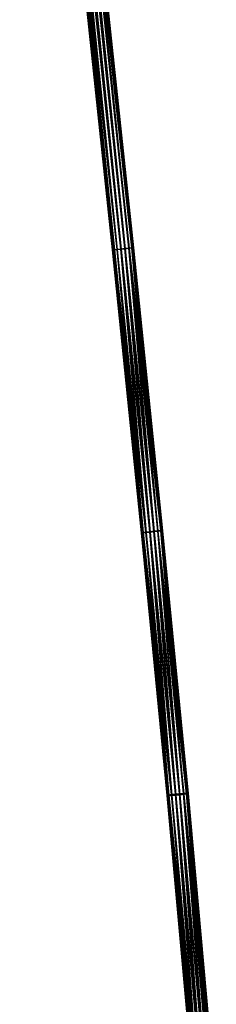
# Model space of a CAD drawing. Header units: millimetres. Extents: x 0 to 2133, y 0 to 2087.
# Tile 38 of 256: x 156 to 193, y 1346 to 1531. Entities that reach past the tile are written whole.
import ezdxf

# ---------------------------------------------------------------- set-up
doc = ezdxf.new("R2010")
doc.units = ezdxf.units.MM
doc.header["$LTSCALE"] = 25.4
doc.layers.get('0').update_dxf_attribs({"true_color": 0xff5454})

# ---------------------------------------------------------------- blocks, each defined once
blk = doc.blocks.new('COSMO-S-3382-4917.STL#2')
at = {"color": 18, "true_color": 0x000000}
mesh = blk.add_polyface(dxfattribs=at)
corners = [(17.56, 1552.64, 8.47), (-0.19, 1716.8, 9.2), (17.27, 1552.61, 7.75), (0.1, 1716.82, 9.92)]
mesh.append_faces([[corners[k] for k in face] for face in [(0, 1, 2), (1, 0, 3)]], dxfattribs={"vtx0": -1, "color": 18})
mesh = blk.add_polyface(dxfattribs=at)
corners = [(17.27, 1552.61, 7.75), (-0.18, 1716.81, 8.42), (17.28, 1552.6, 6.96), (-0.19, 1716.8, 9.2)]
mesh.append_faces([[corners[k] for k in face] for face in [(0, 1, 2), (1, 0, 3)]], dxfattribs={"vtx0": -1, "color": 18})
mesh = blk.add_polyface(dxfattribs=at)
corners = [(-0.18, 1716.81, 8.42), (17.59, 1552.63, 6.25), (17.28, 1552.6, 6.96), (0.13, 1716.86, 7.7)]
mesh.append_faces([[corners[k] for k in face] for face in [(0, 1, 2), (1, 0, 3)]], dxfattribs={"vtx0": -1, "color": 18})
mesh = blk.add_polyface(dxfattribs=at)
corners = [(18.1, 1552.7, 9.03), (0.1, 1716.82, 9.92), (17.56, 1552.64, 8.47), (0.64, 1716.87, 10.48)]
mesh.append_faces([[corners[k] for k in face] for face in [(0, 1, 2), (1, 0, 3)]], dxfattribs={"vtx0": -1, "color": 18})
mesh = blk.add_polyface(dxfattribs=at)
corners = [(0.68, 1716.93, 7.16), (17.59, 1552.63, 6.25), (0.13, 1716.86, 7.7), (18.14, 1552.69, 5.7)]
mesh.append_faces([[corners[k] for k in face] for face in [(0, 1, 2), (1, 0, 3)]], dxfattribs={"vtx0": -1, "color": 18})
mesh = blk.add_polyface(dxfattribs=at)
corners = [(18.1, 1552.7, 9.03), (1.36, 1716.94, 10.79), (0.64, 1716.87, 10.48), (18.81, 1552.77, 9.34)]
mesh.append_faces([[corners[k] for k in face] for face in [(0, 1, 2), (1, 0, 3)]], dxfattribs={"vtx0": -1, "color": 18})
mesh = blk.add_polyface(dxfattribs=at)
corners = [(1.4, 1717.01, 6.87), (18.14, 1552.69, 5.7), (0.68, 1716.93, 7.16), (18.86, 1552.76, 5.41)]
mesh.append_faces([[corners[k] for k in face] for face in [(0, 1, 2), (1, 0, 3)]], dxfattribs={"vtx0": -1, "color": 18})
mesh = blk.add_polyface(dxfattribs=at)
corners = [(18.81, 1552.77, 9.34), (2.13, 1717.02, 10.8), (1.36, 1716.94, 10.79), (19.59, 1552.85, 9.35)]
mesh.append_faces([[corners[k] for k in face] for face in [(0, 1, 2), (1, 0, 3)]], dxfattribs={"vtx0": -1, "color": 18})
mesh = blk.add_polyface(dxfattribs=at)
corners = [(2.18, 1717.09, 6.88), (18.86, 1552.76, 5.41), (1.4, 1717.01, 6.87), (19.64, 1552.84, 5.42)]
mesh.append_faces([[corners[k] for k in face] for face in [(0, 1, 2), (1, 0, 3)]], dxfattribs={"vtx0": -1, "color": 18})
mesh = blk.add_polyface(dxfattribs=at)
corners = [(19.59, 1552.85, 9.35), (2.85, 1717.11, 10.51), (2.13, 1717.02, 10.8), (20.31, 1552.92, 9.06)]
mesh.append_faces([[corners[k] for k in face] for face in [(0, 1, 2), (1, 0, 3)]], dxfattribs={"vtx0": -1, "color": 18})
mesh = blk.add_polyface(dxfattribs=at)
corners = [(2.89, 1717.16, 7.19), (19.64, 1552.84, 5.42), (2.18, 1717.09, 6.88), (20.35, 1552.92, 5.73)]
mesh.append_faces([[corners[k] for k in face] for face in [(0, 1, 2), (1, 0, 3)]], dxfattribs={"vtx0": -1, "color": 18})
mesh = blk.add_polyface(dxfattribs=at)
corners = [(20.31, 1552.92, 9.06), (3.41, 1717.17, 9.97), (2.85, 1717.11, 10.51), (20.86, 1552.98, 8.51)]
mesh.append_faces([[corners[k] for k in face] for face in [(0, 1, 2), (1, 0, 3)]], dxfattribs={"vtx0": -1, "color": 18})
mesh = blk.add_polyface(dxfattribs=at)
corners = [(2.89, 1717.16, 7.19), (20.89, 1552.98, 6.29), (20.35, 1552.92, 5.73), (3.43, 1717.21, 7.75)]
mesh.append_faces([[corners[k] for k in face] for face in [(0, 1, 2), (1, 0, 3)]], dxfattribs={"vtx0": -1, "color": 18})
mesh = blk.add_polyface(dxfattribs=at)
corners = [(21.17, 1553.01, 7.8), (3.41, 1717.17, 9.97), (20.86, 1552.98, 8.51), (3.71, 1717.22, 9.25)]
mesh.append_faces([[corners[k] for k in face] for face in [(0, 1, 2), (1, 0, 3)]], dxfattribs={"vtx0": -1, "color": 18})
mesh = blk.add_polyface(dxfattribs=at)
corners = [(3.43, 1717.21, 7.75), (21.18, 1553.01, 7.02), (20.89, 1552.98, 6.29), (3.72, 1717.23, 8.47)]
mesh.append_faces([[corners[k] for k in face] for face in [(0, 1, 2), (1, 0, 3)]], dxfattribs={"vtx0": -1, "color": 18})
mesh = blk.add_polyface(dxfattribs=at)
corners = [(3.72, 1717.23, 8.47), (21.17, 1553.01, 7.8), (21.18, 1553.01, 7.02), (3.71, 1717.22, 9.25)]
mesh.append_faces([[corners[k] for k in face] for face in [(0, 1, 2), (1, 0, 3)]], dxfattribs={"vtx0": -1, "color": 18})
mesh = blk.add_polyface(dxfattribs=at)
corners = [(25.01, 1499.72, 9.93), (20.31, 1552.92, 9.06), (19.59, 1552.85, 9.35), (25.73, 1499.78, 9.64)]
mesh.append_faces([[corners[k] for k in face] for face in [(0, 1, 2), (1, 0, 3)]], dxfattribs={"vtx0": -1, "color": 18})
mesh = blk.add_polyface(dxfattribs=at)
corners = [(20.35, 1552.92, 5.73), (25.07, 1499.65, 6.01), (19.64, 1552.84, 5.42), (25.78, 1499.72, 6.32)]
mesh.append_faces([[corners[k] for k in face] for face in [(0, 1, 2), (1, 0, 3)]], dxfattribs={"vtx0": -1, "color": 18})
mesh = blk.add_polyface(dxfattribs=at)
corners = [(25.73, 1499.78, 9.64), (20.86, 1552.98, 8.51), (20.31, 1552.92, 9.06), (26.29, 1499.83, 9.1)]
mesh.append_faces([[corners[k] for k in face] for face in [(0, 1, 2), (1, 0, 3)]], dxfattribs={"vtx0": -1, "color": 18})
mesh = blk.add_polyface(dxfattribs=at)
corners = [(20.35, 1552.92, 5.73), (26.32, 1499.79, 6.88), (25.78, 1499.72, 6.32), (20.89, 1552.98, 6.29)]
mesh.append_faces([[corners[k] for k in face] for face in [(0, 1, 2), (1, 0, 3)]], dxfattribs={"vtx0": -1, "color": 18})
mesh = blk.add_polyface(dxfattribs=at)
corners = [(26.6, 1499.85, 8.38), (20.86, 1552.98, 8.51), (26.29, 1499.83, 9.1), (21.17, 1553.01, 7.8)]
mesh.append_faces([[corners[k] for k in face] for face in [(0, 1, 2), (1, 0, 3)]], dxfattribs={"vtx0": -1, "color": 18})
mesh = blk.add_polyface(dxfattribs=at)
corners = [(20.89, 1552.98, 6.29), (26.61, 1499.83, 7.6), (26.32, 1499.79, 6.88), (21.18, 1553.01, 7.02)]
mesh.append_faces([[corners[k] for k in face] for face in [(0, 1, 2), (1, 0, 3)]], dxfattribs={"vtx0": -1, "color": 18})
mesh = blk.add_polyface(dxfattribs=at)
corners = [(21.18, 1553.01, 7.02), (26.6, 1499.85, 8.38), (26.61, 1499.83, 7.6), (21.17, 1553.01, 7.8)]
mesh.append_faces([[corners[k] for k in face] for face in [(0, 1, 2), (1, 0, 3)]], dxfattribs={"vtx0": -1, "color": 18})
mesh = blk.add_polyface(dxfattribs=at)
corners = [(22.98, 1499.5, 9.06), (17.27, 1552.61, 7.75), (22.69, 1499.45, 8.33), (17.56, 1552.64, 8.47)]
mesh.append_faces([[corners[k] for k in face] for face in [(0, 1, 2), (1, 0, 3)]], dxfattribs={"vtx0": -1, "color": 18})
mesh = blk.add_polyface(dxfattribs=at)
corners = [(22.69, 1499.45, 8.33), (17.28, 1552.6, 6.96), (22.71, 1499.44, 7.55), (17.27, 1552.61, 7.75)]
mesh.append_faces([[corners[k] for k in face] for face in [(0, 1, 2), (1, 0, 3)]], dxfattribs={"vtx0": -1, "color": 18})
mesh = blk.add_polyface(dxfattribs=at)
corners = [(17.28, 1552.6, 6.96), (23.01, 1499.46, 6.83), (22.71, 1499.44, 7.55), (17.59, 1552.63, 6.25)]
mesh.append_faces([[corners[k] for k in face] for face in [(0, 1, 2), (1, 0, 3)]], dxfattribs={"vtx0": -1, "color": 18})
mesh = blk.add_polyface(dxfattribs=at)
corners = [(23.52, 1499.56, 9.61), (17.56, 1552.64, 8.47), (22.98, 1499.5, 9.06), (18.1, 1552.7, 9.03)]
mesh.append_faces([[corners[k] for k in face] for face in [(0, 1, 2), (1, 0, 3)]], dxfattribs={"vtx0": -1, "color": 18})
mesh = blk.add_polyface(dxfattribs=at)
corners = [(18.14, 1552.69, 5.7), (23.01, 1499.46, 6.83), (17.59, 1552.63, 6.25), (23.57, 1499.5, 6.29)]
mesh.append_faces([[corners[k] for k in face] for face in [(0, 1, 2), (1, 0, 3)]], dxfattribs={"vtx0": -1, "color": 18})
mesh = blk.add_polyface(dxfattribs=at)
corners = [(23.52, 1499.56, 9.61), (18.81, 1552.77, 9.34), (18.1, 1552.7, 9.03), (24.23, 1499.64, 9.92)]
mesh.append_faces([[corners[k] for k in face] for face in [(0, 1, 2), (1, 0, 3)]], dxfattribs={"vtx0": -1, "color": 18})
mesh = blk.add_polyface(dxfattribs=at)
corners = [(18.86, 1552.76, 5.41), (23.57, 1499.5, 6.29), (18.14, 1552.69, 5.7), (24.29, 1499.57, 6)]
mesh.append_faces([[corners[k] for k in face] for face in [(0, 1, 2), (1, 0, 3)]], dxfattribs={"vtx0": -1, "color": 18})
mesh = blk.add_polyface(dxfattribs=at)
corners = [(24.23, 1499.64, 9.92), (19.59, 1552.85, 9.35), (18.81, 1552.77, 9.34), (25.01, 1499.72, 9.93)]
mesh.append_faces([[corners[k] for k in face] for face in [(0, 1, 2), (1, 0, 3)]], dxfattribs={"vtx0": -1, "color": 18})
mesh = blk.add_polyface(dxfattribs=at)
corners = [(19.64, 1552.84, 5.42), (24.29, 1499.57, 6), (18.86, 1552.76, 5.41), (25.07, 1499.65, 6.01)]
mesh.append_faces([[corners[k] for k in face] for face in [(0, 1, 2), (1, 0, 3)]], dxfattribs={"vtx0": -1, "color": 18})
mesh = blk.add_polyface(dxfattribs=at)
corners = [(27.81, 1450.13, 10.55), (22.69, 1499.45, 8.33), (27.53, 1450.07, 9.83), (22.98, 1499.5, 9.06)]
mesh.append_faces([[corners[k] for k in face] for face in [(0, 1, 2), (1, 0, 3)]], dxfattribs={"vtx0": -1, "color": 18})
mesh = blk.add_polyface(dxfattribs=at)
corners = [(27.53, 1450.07, 9.83), (22.71, 1499.44, 7.55), (27.54, 1450.04, 9.05), (22.69, 1499.45, 8.33)]
mesh.append_faces([[corners[k] for k in face] for face in [(0, 1, 2), (1, 0, 3)]], dxfattribs={"vtx0": -1, "color": 18})
mesh = blk.add_polyface(dxfattribs=at)
corners = [(27.54, 1450.04, 9.05), (23.01, 1499.46, 6.83), (27.85, 1450.04, 8.33), (22.71, 1499.44, 7.55)]
mesh.append_faces([[corners[k] for k in face] for face in [(0, 1, 2), (1, 0, 3)]], dxfattribs={"vtx0": -1, "color": 18})
mesh = blk.add_polyface(dxfattribs=at)
corners = [(28.35, 1450.21, 11.11), (22.98, 1499.5, 9.06), (27.81, 1450.13, 10.55), (23.52, 1499.56, 9.61)]
mesh.append_faces([[corners[k] for k in face] for face in [(0, 1, 2), (1, 0, 3)]], dxfattribs={"vtx0": -1, "color": 18})
mesh = blk.add_polyface(dxfattribs=at)
corners = [(23.57, 1499.5, 6.29), (27.85, 1450.04, 8.33), (23.01, 1499.46, 6.83), (28.41, 1450.07, 7.79)]
mesh.append_faces([[corners[k] for k in face] for face in [(0, 1, 2), (1, 0, 3)]], dxfattribs={"vtx0": -1, "color": 18})
mesh = blk.add_polyface(dxfattribs=at)
corners = [(28.35, 1450.21, 11.11), (24.23, 1499.64, 9.92), (23.52, 1499.56, 9.61), (29.07, 1450.29, 11.42)]
mesh.append_faces([[corners[k] for k in face] for face in [(0, 1, 2), (1, 0, 3)]], dxfattribs={"vtx0": -1, "color": 18})
mesh = blk.add_polyface(dxfattribs=at)
corners = [(24.29, 1499.57, 6), (28.41, 1450.07, 7.79), (23.57, 1499.5, 6.29), (29.13, 1450.12, 7.5)]
mesh.append_faces([[corners[k] for k in face] for face in [(0, 1, 2), (1, 0, 3)]], dxfattribs={"vtx0": -1, "color": 18})
mesh = blk.add_polyface(dxfattribs=at)
corners = [(29.07, 1450.29, 11.42), (25.01, 1499.72, 9.93), (24.23, 1499.64, 9.92), (29.84, 1450.36, 11.43)]
mesh.append_faces([[corners[k] for k in face] for face in [(0, 1, 2), (1, 0, 3)]], dxfattribs={"vtx0": -1, "color": 18})
mesh = blk.add_polyface(dxfattribs=at)
corners = [(25.07, 1499.65, 6.01), (29.13, 1450.12, 7.5), (24.29, 1499.57, 6), (29.91, 1450.2, 7.51)]
mesh.append_faces([[corners[k] for k in face] for face in [(0, 1, 2), (1, 0, 3)]], dxfattribs={"vtx0": -1, "color": 18})
mesh = blk.add_polyface(dxfattribs=at)
corners = [(29.84, 1450.36, 11.43), (25.73, 1499.78, 9.64), (25.01, 1499.72, 9.93), (30.57, 1450.42, 11.14)]
mesh.append_faces([[corners[k] for k in face] for face in [(0, 1, 2), (1, 0, 3)]], dxfattribs={"vtx0": -1, "color": 18})
mesh = blk.add_polyface(dxfattribs=at)
corners = [(25.78, 1499.72, 6.32), (29.91, 1450.2, 7.51), (25.07, 1499.65, 6.01), (30.62, 1450.28, 7.82)]
mesh.append_faces([[corners[k] for k in face] for face in [(0, 1, 2), (1, 0, 3)]], dxfattribs={"vtx0": -1, "color": 18})
mesh = blk.add_polyface(dxfattribs=at)
corners = [(30.57, 1450.42, 11.14), (26.29, 1499.83, 9.1), (25.73, 1499.78, 9.64), (31.12, 1450.45, 10.6)]
mesh.append_faces([[corners[k] for k in face] for face in [(0, 1, 2), (1, 0, 3)]], dxfattribs={"vtx0": -1, "color": 18})
mesh = blk.add_polyface(dxfattribs=at)
corners = [(25.78, 1499.72, 6.32), (31.16, 1450.36, 8.38), (30.62, 1450.28, 7.82), (26.32, 1499.79, 6.88)]
mesh.append_faces([[corners[k] for k in face] for face in [(0, 1, 2), (1, 0, 3)]], dxfattribs={"vtx0": -1, "color": 18})
mesh = blk.add_polyface(dxfattribs=at)
corners = [(26.6, 1499.85, 8.38), (31.12, 1450.45, 10.6), (31.43, 1450.45, 9.88), (26.29, 1499.83, 9.1)]
mesh.append_faces([[corners[k] for k in face] for face in [(0, 1, 2), (1, 0, 3)]], dxfattribs={"vtx0": -1, "color": 18})
mesh = blk.add_polyface(dxfattribs=at)
corners = [(26.32, 1499.79, 6.88), (31.45, 1450.41, 9.1), (31.16, 1450.36, 8.38), (26.61, 1499.83, 7.6)]
mesh.append_faces([[corners[k] for k in face] for face in [(0, 1, 2), (1, 0, 3)]], dxfattribs={"vtx0": -1, "color": 18})
mesh = blk.add_polyface(dxfattribs=at)
corners = [(26.61, 1499.83, 7.6), (31.43, 1450.45, 9.88), (31.45, 1450.41, 9.1), (26.6, 1499.85, 8.38)]
mesh.append_faces([[corners[k] for k in face] for face in [(0, 1, 2), (1, 0, 3)]], dxfattribs={"vtx0": -1, "color": 18})
mesh = blk.add_polyface(dxfattribs=at)
corners = [(33.09, 1391.62, 14.45), (27.53, 1450.07, 9.83), (32.81, 1391.53, 13.73), (27.81, 1450.13, 10.55)]
mesh.append_faces([[corners[k] for k in face] for face in [(0, 1, 2), (1, 0, 3)]], dxfattribs={"vtx0": -1, "color": 18})
mesh = blk.add_polyface(dxfattribs=at)
corners = [(32.81, 1391.53, 13.73), (27.54, 1450.04, 9.05), (32.83, 1391.45, 12.95), (27.53, 1450.07, 9.83)]
mesh.append_faces([[corners[k] for k in face] for face in [(0, 1, 2), (1, 0, 3)]], dxfattribs={"vtx0": -1, "color": 18})
mesh = blk.add_polyface(dxfattribs=at)
corners = [(32.83, 1391.45, 12.95), (27.85, 1450.04, 8.33), (33.14, 1391.41, 12.24), (27.54, 1450.04, 9.05)]
mesh.append_faces([[corners[k] for k in face] for face in [(0, 1, 2), (1, 0, 3)]], dxfattribs={"vtx0": -1, "color": 18})
mesh = blk.add_polyface(dxfattribs=at)
corners = [(33.63, 1391.72, 15.01), (27.81, 1450.13, 10.55), (33.09, 1391.62, 14.45), (28.35, 1450.21, 11.11)]
mesh.append_faces([[corners[k] for k in face] for face in [(0, 1, 2), (1, 0, 3)]], dxfattribs={"vtx0": -1, "color": 18})
mesh = blk.add_polyface(dxfattribs=at)
corners = [(28.41, 1450.07, 7.79), (33.14, 1391.41, 12.24), (27.85, 1450.04, 8.33), (33.7, 1391.4, 11.7)]
mesh.append_faces([[corners[k] for k in face] for face in [(0, 1, 2), (1, 0, 3)]], dxfattribs={"vtx0": -1, "color": 18})
mesh = blk.add_polyface(dxfattribs=at)
corners = [(33.63, 1391.72, 15.01), (29.07, 1450.29, 11.42), (28.35, 1450.21, 11.11), (34.34, 1391.81, 15.31)]
mesh.append_faces([[corners[k] for k in face] for face in [(0, 1, 2), (1, 0, 3)]], dxfattribs={"vtx0": -1, "color": 18})
mesh = blk.add_polyface(dxfattribs=at)
corners = [(29.13, 1450.12, 7.5), (33.7, 1391.4, 11.7), (28.41, 1450.07, 7.79), (34.43, 1391.44, 11.41)]
mesh.append_faces([[corners[k] for k in face] for face in [(0, 1, 2), (1, 0, 3)]], dxfattribs={"vtx0": -1, "color": 18})
mesh = blk.add_polyface(dxfattribs=at)
corners = [(34.34, 1391.81, 15.31), (29.84, 1450.36, 11.43), (29.07, 1450.29, 11.42), (35.12, 1391.87, 15.32)]
mesh.append_faces([[corners[k] for k in face] for face in [(0, 1, 2), (1, 0, 3)]], dxfattribs={"vtx0": -1, "color": 18})
mesh = blk.add_polyface(dxfattribs=at)
corners = [(29.91, 1450.2, 7.51), (34.43, 1391.44, 11.41), (29.13, 1450.12, 7.5), (35.2, 1391.5, 11.42)]
mesh.append_faces([[corners[k] for k in face] for face in [(0, 1, 2), (1, 0, 3)]], dxfattribs={"vtx0": -1, "color": 18})
mesh = blk.add_polyface(dxfattribs=at)
corners = [(35.12, 1391.87, 15.32), (30.57, 1450.42, 11.14), (29.84, 1450.36, 11.43), (35.84, 1391.91, 15.04)]
mesh.append_faces([[corners[k] for k in face] for face in [(0, 1, 2), (1, 0, 3)]], dxfattribs={"vtx0": -1, "color": 18})
mesh = blk.add_polyface(dxfattribs=at)
corners = [(30.62, 1450.28, 7.82), (35.2, 1391.5, 11.42), (29.91, 1450.2, 7.51), (35.92, 1391.59, 11.73)]
mesh.append_faces([[corners[k] for k in face] for face in [(0, 1, 2), (1, 0, 3)]], dxfattribs={"vtx0": -1, "color": 18})
mesh = blk.add_polyface(dxfattribs=at)
corners = [(35.84, 1391.91, 15.04), (31.12, 1450.45, 10.6), (30.57, 1450.42, 11.14), (36.4, 1391.9, 14.5)]
mesh.append_faces([[corners[k] for k in face] for face in [(0, 1, 2), (1, 0, 3)]], dxfattribs={"vtx0": -1, "color": 18})
mesh = blk.add_polyface(dxfattribs=at)
corners = [(30.62, 1450.28, 7.82), (36.45, 1391.69, 12.28), (35.92, 1391.59, 11.73), (31.16, 1450.36, 8.38)]
mesh.append_faces([[corners[k] for k in face] for face in [(0, 1, 2), (1, 0, 3)]], dxfattribs={"vtx0": -1, "color": 18})
mesh = blk.add_polyface(dxfattribs=at)
corners = [(31.43, 1450.45, 9.88), (36.4, 1391.9, 14.5), (36.72, 1391.86, 13.78), (31.12, 1450.45, 10.6)]
mesh.append_faces([[corners[k] for k in face] for face in [(0, 1, 2), (1, 0, 3)]], dxfattribs={"vtx0": -1, "color": 18})
mesh = blk.add_polyface(dxfattribs=at)
corners = [(31.16, 1450.36, 8.38), (36.74, 1391.78, 13.01), (36.45, 1391.69, 12.28), (31.45, 1450.41, 9.1)]
mesh.append_faces([[corners[k] for k in face] for face in [(0, 1, 2), (1, 0, 3)]], dxfattribs={"vtx0": -1, "color": 18})
mesh = blk.add_polyface(dxfattribs=at)
corners = [(31.45, 1450.41, 9.1), (36.72, 1391.86, 13.78), (36.74, 1391.78, 13.01), (31.43, 1450.45, 9.88)]
mesh.append_faces([[corners[k] for k in face] for face in [(0, 1, 2), (1, 0, 3)]], dxfattribs={"vtx0": -1, "color": 18})

msp = doc.modelspace()

# ---------------------------------------------------------------- block references
at = {"color": 0}
msp.add_blockref('COSMO-S-3382-4917.STL#2', (156.12, -64.45, -4.13), dxfattribs=at)

doc.saveas('drawing.dxf')
